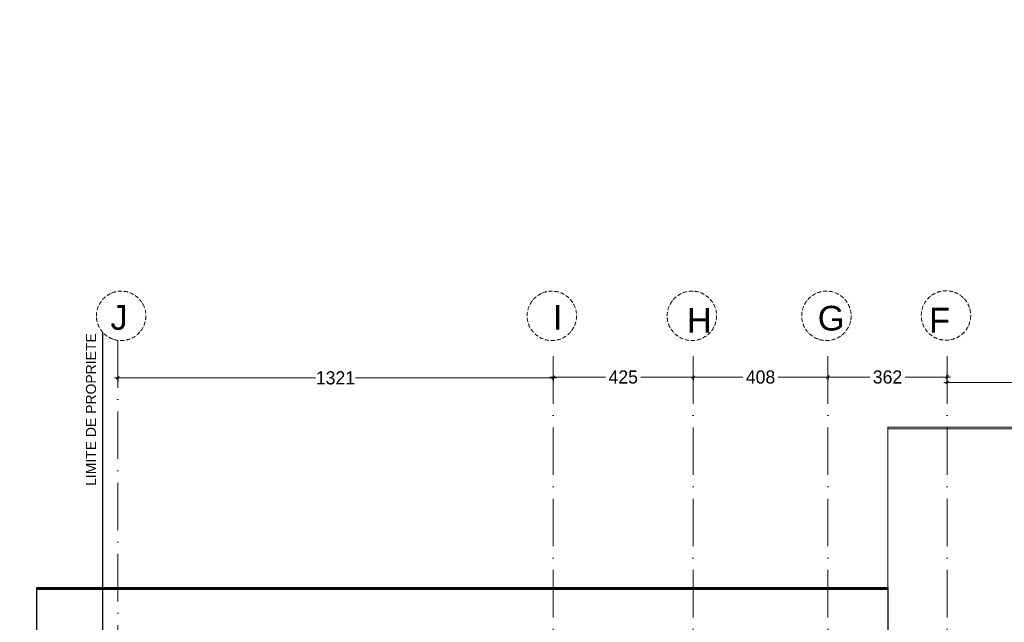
# Model space of a CAD drawing. Header units: centimetres. Extents: x 100159 to 737697, y -50084 to 234864.
# Tile 50 of 165: x 401621 to 404607, y -20462 to -18633. Entities that reach past the tile are written whole.
import ezdxf

# ---------------------------------------------------------------- set-up
doc = ezdxf.new("R2010")
doc.units = ezdxf.units.CM
doc.linetypes.add('ACAD_ISO10W100', pattern=[18, 12, -3, 0, -3])
doc.layers.get('0').update_dxf_attribs({"lineweight": 5})
doc.layers.get('Defpoints').update_dxf_attribs({"true_color": 0xc4a8c7})
for name, color, linetype, lineweight in [('DDL- STRUCTURE FIN', 151, 'Continuous', 5), ('DDL-HAB-COTES', 161, 'Continuous', 9), ('DDL-HACHURES', 252, 'Continuous', 13), ('DDL-TRAIT AXES', 1, 'ACAD_ISO10W100', 5)]:
    doc.layers.add(name, color=color, linetype=linetype, lineweight=lineweight)
doc.layers.add('DDL-TRAIT FIN', color=8, linetype='Continuous')
doc.layers.add('DDL-TRAIT-FIN', color=8, linetype='Continuous')
doc.layers.add('DDL-TRAIT LIMITE PROPRIETE', color=7, linetype='Continuous', true_color=0xfa0000)
doc.styles.add('ARIAL', font='arial.ttf', dxfattribs={"height": 25})
doc.styles.add('Century Gothic', font='GOTHIC.TTF')
doc.styles.get("Standard").update_dxf_attribs({"font": 'arial.ttf'})
doc.dimstyles.new('C100 cm', dxfattribs={"dimscale": 100, "dimtxt": 0.2, "dimasz": 0.085, "dimexe": 0.1, "dimexo": 0.0625, "dimgap": 0.09, "dimtad": 0, "dimdec": 0, "dimzin": 0, "dimdsep": 46, "dimtxsty": 'Century Gothic', "dimblk": 'OBLIQUE', "dimcen": 0.09, "dimdle": 0.1, "dimclrd": 256, "dimclrt": 256, "dimadec": 0, "dimazin": 0, "dimtfac": 1, "dimtdec": 0, "dimtofl": 0, "dimtmove": 2, "dimatfit": 2, "dimfxl": 0.15, "dimfxlon": 1, "dimtolj": 1, "dimtzin": 0, "dimlwd": -1, "dimarcsym": 0})

# ---------------------------------------------------------------- blocks, each defined once
blk = doc.blocks.new('_Oblique')
at = {"color": 0, "linetype": 'ByBlock', "lineweight": -2}
blk.add_line((-0.5, -0.5), (0.5, 0.5), dxfattribs=at)
blk = doc.blocks.new('*D345')
at = {"layer": 'DDL-HAB-COTES', "transparency": 16777216}
for p, q in [((404424.3, -19734.3), (404790.9, -19734.3)), ((405264.5, -19734.3), (404897.8, -19734.3))]:
    blk.add_line(p, q, dxfattribs=at)
at = {"layer": 'DDL-HAB-COTES', "color": 0, "lineweight": -2, "transparency": 16777216}
for p, q in [((404434.3, -19734.3), (404434.3, -19724.3)), ((405254.5, -19734.3), (405254.5, -19724.3))]:
    blk.add_line(p, q, dxfattribs=at)
at = {"layer": 'Defpoints', "color": 0, "transparency": 16777216}
for p in [(404434.3, -19734.3), (404434.3, -20389.7), (405254.5, -20389.7)]:
    blk.add_point(p, dxfattribs=at)
at = {"layer": 'DDL-HAB-COTES', "transparency": 16777216, "xscale": 8.5, "yscale": 8.5, "zscale": 8.5, "rotation": 180}
blk.add_blockref('_Oblique', (404434.3, -19734.3), dxfattribs=at)
at = {"layer": 'DDL-HAB-COTES', "transparency": 16777216, "xscale": 8.5, "yscale": 8.5, "zscale": 8.5}
blk.add_blockref('_Oblique', (405254.5, -19734.3), dxfattribs=at)
at = {"layer": 'DDL-HAB-COTES', "lineweight": -3, "transparency": 16777216, "insert": (404844.4, -19734.3), "char_height": 40, "attachment_point": 5, "style": 'Century Gothic'}
blk.add_mtext('\\A1;820', dxfattribs=at)
blk = doc.blocks.new('*D347')
at = {"layer": 'DDL-HAB-COTES', "color": 0, "lineweight": -2, "transparency": 16777216}
for p, q in [((404434.3, -19717.9), (404434.3, -19707.9)), ((404072.1, -19717.9), (404072.1, -19727.9))]:
    blk.add_line(p, q, dxfattribs=at)
at = {"layer": 'DDL-HAB-COTES', "transparency": 16777216}
for p, q in [((404062.1, -19717.9), (404199.9, -19717.9)), ((404444.3, -19717.9), (404306.5, -19717.9))]:
    blk.add_line(p, q, dxfattribs=at)
at = {"layer": 'Defpoints', "color": 0, "transparency": 16777216}
for p in [(404072.1, -19683.8), (404072.1, -19717.9), (404434.3, -20428.5)]:
    blk.add_point(p, dxfattribs=at)
at = {"layer": 'DDL-HAB-COTES', "transparency": 16777216, "xscale": 8.5, "yscale": 8.5, "zscale": 8.5, "rotation": 180}
blk.add_blockref('_Oblique', (404072.1, -19717.9), dxfattribs=at)
at = {"layer": 'DDL-HAB-COTES', "transparency": 16777216, "xscale": 8.5, "yscale": 8.5, "zscale": 8.5}
blk.add_blockref('_Oblique', (404434.3, -19717.9), dxfattribs=at)
at = {"layer": 'DDL-HAB-COTES', "transparency": 16777216, "insert": (404253.2, -19717.9), "char_height": 40, "attachment_point": 5, "style": 'Century Gothic'}
blk.add_mtext('\\A1;362', dxfattribs=at)
blk = doc.blocks.new('*D348')
at = {"layer": 'DDL-HAB-COTES', "transparency": 16777216}
for p, q in [((403653.9, -19718), (403814.4, -19718)), ((404082.1, -19718), (403921.6, -19718))]:
    blk.add_line(p, q, dxfattribs=at)
at = {"layer": 'DDL-HAB-COTES', "color": 0, "lineweight": -2, "transparency": 16777216}
for p, q in [((403663.9, -19718), (403663.9, -19728)), ((404072.1, -19718), (404072.1, -19728))]:
    blk.add_line(p, q, dxfattribs=at)
at = {"layer": 'Defpoints', "color": 0, "transparency": 16777216}
for p in [(403663.9, -19683.8), (404072.1, -19683.8), (403663.9, -19718)]:
    blk.add_point(p, dxfattribs=at)
at = {"layer": 'DDL-HAB-COTES', "transparency": 16777216, "xscale": 8.5, "yscale": 8.5, "zscale": 8.5, "rotation": 180}
blk.add_blockref('_Oblique', (403663.9, -19718), dxfattribs=at)
at = {"layer": 'DDL-HAB-COTES', "transparency": 16777216, "xscale": 8.5, "yscale": 8.5, "zscale": 8.5}
blk.add_blockref('_Oblique', (404072.1, -19718), dxfattribs=at)
at = {"layer": 'DDL-HAB-COTES', "transparency": 16777216, "insert": (403868, -19718), "char_height": 40, "attachment_point": 5, "style": 'Century Gothic'}
blk.add_mtext('\\A1;408', dxfattribs=at)
blk = doc.blocks.new('*D349')
at = {"layer": 'DDL-HAB-COTES', "transparency": 16777216}
for p, q in [((403229.1, -19718), (403398.1, -19718)), ((403673.9, -19718), (403504.9, -19718))]:
    blk.add_line(p, q, dxfattribs=at)
at = {"layer": 'DDL-HAB-COTES', "color": 0, "lineweight": -2, "transparency": 16777216}
for p, q in [((403239.1, -19718), (403239.1, -19728)), ((403663.9, -19718), (403663.9, -19728))]:
    blk.add_line(p, q, dxfattribs=at)
at = {"layer": 'Defpoints', "color": 0, "transparency": 16777216}
for p in [(403239.1, -19683.8), (403663.9, -19683.8), (403239.1, -19718)]:
    blk.add_point(p, dxfattribs=at)
at = {"layer": 'DDL-HAB-COTES', "transparency": 16777216, "xscale": 8.5, "yscale": 8.5, "zscale": 8.5, "rotation": 180}
blk.add_blockref('_Oblique', (403239.1, -19718), dxfattribs=at)
at = {"layer": 'DDL-HAB-COTES', "transparency": 16777216, "xscale": 8.5, "yscale": 8.5, "zscale": 8.5}
blk.add_blockref('_Oblique', (403663.9, -19718), dxfattribs=at)
at = {"layer": 'DDL-HAB-COTES', "transparency": 16777216, "insert": (403451.5, -19718), "char_height": 40, "attachment_point": 5, "style": 'Century Gothic'}
blk.add_mtext('\\A1;425', dxfattribs=at)
blk = doc.blocks.new('*D350')
at = {"layer": 'DDL-HAB-COTES', "transparency": 16777216}
for p, q in [((401908.1, -19720.5), (402518.2, -19720.5)), ((403249.1, -19720.5), (402639, -19720.5))]:
    blk.add_line(p, q, dxfattribs=at)
at = {"layer": 'DDL-HAB-COTES', "color": 0, "lineweight": -2, "transparency": 16777216}
for p, q in [((401918.1, -19720.5), (401918.1, -19730.5)), ((403239.1, -19720.5), (403239.1, -19730.5))]:
    blk.add_line(p, q, dxfattribs=at)
at = {"layer": 'Defpoints', "color": 0, "transparency": 16777216}
for p in [(401918.1, -19686.4), (403239.1, -19683.8), (401918.1, -19720.5)]:
    blk.add_point(p, dxfattribs=at)
at = {"layer": 'DDL-HAB-COTES', "transparency": 16777216, "xscale": 8.5, "yscale": 8.5, "zscale": 8.5, "rotation": 180}
blk.add_blockref('_Oblique', (401918.1, -19720.5), dxfattribs=at)
at = {"layer": 'DDL-HAB-COTES', "transparency": 16777216, "xscale": 8.5, "yscale": 8.5, "zscale": 8.5}
blk.add_blockref('_Oblique', (403239.1, -19720.5), dxfattribs=at)
at = {"layer": 'DDL-HAB-COTES', "transparency": 16777216, "insert": (402578.6, -19720.5), "char_height": 40, "attachment_point": 5, "style": 'Century Gothic'}
blk.add_mtext('\\A1;1321', dxfattribs=at)

msp = doc.modelspace()

# ---------------------------------------------------------------- hatches: boundary and pattern name
at = {"layer": 'DDL-HACHURES'}
h = msp.add_hatch(dxfattribs=at)
h.set_pattern_fill('ANSI31', color=256, scale=5, angle=180)
h.set_pattern_definition([(315, (487101.846, -21236.112), (11.2253202, 11.2253202), [])])
edge = h.paths.add_edge_path()
edge.add_line((428241.223, -20411.342), (430732.326, -20411.377))
edge.add_line((430732.326, -20411.377), (430732.469, -20542.781))
edge.add_line((430732.469, -20542.781), (430771.842, -20569.512))
edge.add_line((430771.842, -20569.512), (430771.842, -20447.377))
edge.add_line((430771.842, -20447.377), (431572.594, -20447.377))
edge.add_line((431572.594, -20447.377), (431572.594, -20557.358))
edge.add_line((431572.594, -20557.358), (431592.594, -20570.936))
edge.add_line((431592.594, -20570.936), (431592.594, -20447.377))
edge.add_line((431592.594, -20447.377), (431852.489, -20447.377))
edge.add_line((431852.489, -20447.377), (431852.489, -20557.286))
edge.add_line((431852.489, -20557.286), (431872.594, -20570.512))
edge.add_line((431872.594, -20570.512), (431872.594, -20447.377))
edge.add_line((431872.594, -20447.377), (432672.944, -20447.377))
edge.add_line((432672.944, -20447.377), (432672.944, -20556.215))
edge.add_line((432672.944, -20556.215), (432712.53, -20583.09))
edge.add_line((432712.53, -20583.09), (432712.53, -20413.377))
edge.add_line((432712.53, -20413.377), (432730.53, -20413.377))
edge.add_line((432730.53, -20413.377), (432730.53, -20431.377))
edge.add_line((432730.53, -20431.377), (432952.464, -20432.308))
edge.add_line((432952.464, -20432.308), (432952.464, -20471.377))
edge.add_line((432952.464, -20471.377), (432972.464, -20471.377))
edge.add_line((432972.464, -20471.377), (432972.464, -20431.377))
edge.add_line((432972.464, -20431.377), (433251.467, -20430.076))
edge.add_line((433251.467, -20430.076), (433251.467, -20605.165))
edge.add_line((433251.467, -20605.165), (433271.467, -20596.83))
edge.add_line((433271.467, -20596.83), (433271.467, -20431.377))
edge.add_line((433271.467, -20431.377), (433772.53, -20431.377))
edge.add_line((433772.53, -20431.377), (433772.53, -20596.83))
edge.add_line((433772.53, -20596.83), (433792.53, -20603.864))
edge.add_line((433792.53, -20603.864), (433792.53, -20431.377))
edge.add_line((433792.53, -20431.377), (433812.532, -20431.377))
edge.add_line((433812.532, -20431.377), (433812.532, -20471.377))
edge.add_line((433812.532, -20471.377), (433832.532, -20471.377))
edge.add_line((433832.532, -20471.377), (433832.532, -20411.377))
edge.add_line((433832.532, -20411.377), (434044.531, -20411.377))
edge.add_line((434044.531, -20411.377), (434044.531, -20426.377))
edge.add_line((434044.531, -20426.377), (435404.807, -20480.764))
edge.add_line((435404.807, -20480.764), (435404.807, -20469.769))
edge.add_line((435404.807, -20469.769), (435547.248, -20477.825))
edge.add_line((435547.248, -20477.825), (435546.926, -20489.675))
edge.add_line((435546.926, -20489.675), (437193.368, -20551.115))
edge.add_line((437193.368, -20551.115), (437732.1, -20616.411))
edge.add_line((437732.1, -20616.411), (437732.1, -20631.411))
edge.add_line((437732.1, -20631.411), (438339.416, -20630.913))
edge.add_line((438339.416, -20630.913), (438339.416, -20615.913))
edge.add_line((438339.416, -20615.913), (438805.023, -20610.193))
edge.add_line((438805.023, -20610.193), (438811.747, -21068.427))
edge.add_line((438811.747, -21068.427), (421995.953, -21014.17))
edge.add_line((421995.953, -21014.17), (423667.654, -20634.342))
edge.add_arc((423727.96, -20641.842), 60.77, 172.910732, 187.089266)
edge.add_arc((424337.298, -76079283.802), 76058634.463, 89.99949554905, 90.00050445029, ccw=False)
edge.add_line((425006.944, -20649.342), (425006.944, -20612.039))
edge.add_line((425006.944, -20612.039), (425953.543, -20512.039))
edge.add_line((425953.543, -20512.039), (428241.223, -20411.342))

# ---------------------------------------------------------------- linework, layer by layer
at = {"layer": 'DDL- STRUCTURE FIN'}
for points in [[(406404.651, -19869.714), (404254.339, -19869.714), (404254.339, -19874.714), (406404.651, -19874.714)], [(404254.339, -19874.714), (406404.68, -19874.714), (406404.68, -20746.584), (404254.339, -20746.584)]]:
    msp.add_lwpolyline(points, close=True, dxfattribs=at)
at = {"layer": 'DDL-TRAIT AXES', "ltscale": 12}
for p, q in [((403239.121, -21960), (403239.121, -19606.999)), ((403663.902, -21960), (403663.902, -19606.999)), ((404072.1, -21960), (404072.1, -19606.999)), ((404434.308, -21960), (404434.308, -19606.875))]:
    msp.add_line(p, q, dxfattribs=at)
msp.add_lwpolyline([(401918.12, -19606.451), (401918.12, -21960)], dxfattribs=at)
at = {"layer": 'DDL-TRAIT AXES'}
for centre in [(401928.552, -19532.18), (403234.925, -19532.116), (403659.705, -19532.116), (404067.903, -19532.116), (404430.549, -19530.889)]:
    msp.add_circle(centre, 75, dxfattribs=at)
at = {"layer": 'DDL-TRAIT LIMITE PROPRIETE'}
msp.add_lwpolyline([(401872.044, -19582.027), (401871.954, -21099.68)], dxfattribs=at)
at = {"layer": 'DDL-TRAIT-FIN'}
for points in [[(401672.636, -20356.66), (404254.339, -20356.606), (404254.339, -20361.66), (401672.636, -20361.66)], [(404254.332, -20361.66), (404254.339, -20786.589), (401672.636, -20786.613), (401672.636, -20361.66)]]:
    msp.add_lwpolyline(points, close=True, dxfattribs=at)

# ---------------------------------------------------------------- texts
at = {"layer": 'DDL-TRAIT AXES', "char_height": 75, "attachment_point": 7}
for s, insert in [('{\\fSwis721 Lt BT|b0|i0|c0|p34;J}', (401895.94, -19575.664)), ('{\\fSwis721 Lt BT|b0|i0|c0|p34;I}', (403238.327, -19574.311)), ('{\\fSwis721 Lt BT|b0|i0|c0|p34;G}', (404041.472, -19577.767)), ('{\\fSwis721 Lt BT|b0|i0|c0|p34;H}', (403644.663, -19583.164)), ('{\\fSwis721 Lt BT|b0|i0|c0|p34;F}', (404379.064, -19582.736))]:
    msp.add_mtext_dynamic_manual_height_columns(s, width=107.612, gutter_width=12.5, heights=[0], dxfattribs=dict(at, insert=insert))
at = {"layer": 'DDL-TRAIT FIN', "insert": (401821.748, -20048.309), "char_height": 30.30491, "width": 486.3325, "attachment_point": 1, "rotation": 90, "line_spacing_factor": 0.967741, "style": 'ARIAL'}
msp.add_mtext('{\\C7;LIMITE DE PROPRIETE}', dxfattribs=at)

# ---------------------------------------------------------------- dimensions: what is measured, and where the dimension line sits
at = {"layer": 'DDL-HAB-COTES'}
for base, p1, p2, picture, middle in [((401918.12, -19720.517), (403239.121, -19683.76), (401918.12, -19686.373), '*D350', (402578.62, -19720.517)), ((403239.121, -19717.985), (403663.902, -19683.841), (403239.121, -19683.76), '*D349', (403451.511, -19717.985)), ((403663.902, -19717.985), (404072.1, -19683.76), (403663.902, -19683.841), '*D348', (403868.001, -19717.985)), ((404072.1, -19717.905), (404434.308, -20428.476), (404072.1, -19683.76), '*D347', (404253.204, -19717.905))]:
    dim = msp.add_linear_dim(base=base, p1=p1, p2=p2, dimstyle='C100 cm', override={"dimtxt": 0.4, "dimfxl": 0}, dxfattribs=at)
    dim.commit()
    dim.dimension.update_dxf_attribs({"geometry": picture, "text_midpoint": middle})
at = {"layer": 'DDL-HAB-COTES', "lineweight": -3}
dim = msp.add_linear_dim(base=(404434.308, -19734.322), p1=(405254.465, -20389.726), p2=(404434.308, -20389.726), dimstyle='C100 cm', override={"dimtxt": 0.4, "dimfxl": 0}, dxfattribs=at)
dim.commit()
dim.dimension.update_dxf_attribs({"geometry": '*D345', "text_midpoint": (404844.386, -19734.322)})

doc.saveas('drawing.dxf')
